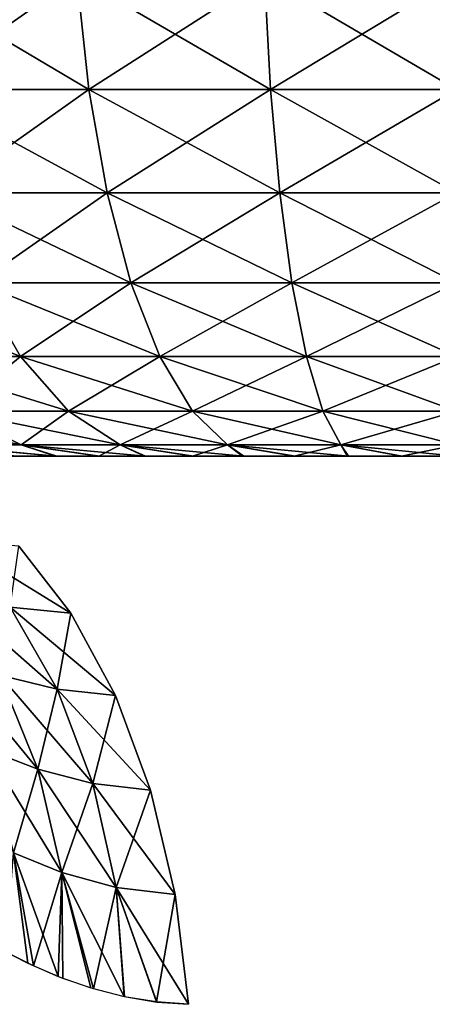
# Model space of a CAD drawing. Header units: millimetres. Extents: x -125 to 125, y -4 to 54.
# Tile 10 of 256: x -124.185 to -123.854, y -2.44 to -1.65. Entities that reach past the tile are written whole.
import ezdxf

# ---------------------------------------------------------------- set-up
doc = ezdxf.new("R2010")
doc.units = ezdxf.units.MM
doc.header["$LTSCALE"] = 65.185185
for name, color, linetype in [('19', 7, 'CONTINUOUS'), ('21', 7, 'CONTINUOUS'), ('329', 7, 'CONTINUOUS'), ('331', 7, 'CONTINUOUS'), ('332', 7, 'CONTINUOUS'), ('334', 7, 'CONTINUOUS'), ('6', 7, 'CONTINUOUS')]:
    doc.layers.add(name, color=color, linetype=linetype)

msp = doc.modelspace()

# ---------------------------------------------------------------- linework, layer by layer
at = {"layer": '19', "color": 7, "linetype": 'Continuous'}
for points in [[(-124.28209, -1.61564, -124.7131), (-124.13912, -1.61564, -124.77228), (-124.2681, -1.70592, -124.68564), (-124.28209, -1.61564, -124.7131)], [(-124.13912, -1.61564, -124.77228), (-124.1296, -1.70592, -124.74297), (-124.2681, -1.70592, -124.68564), (-124.13912, -1.61564, -124.77228)], [(-124.13912, -1.61564, -124.77228), (-123.98869, -1.61564, -124.80836), (-124.1296, -1.70592, -124.74297), (-124.13912, -1.61564, -124.77228)], [(-123.98869, -1.61564, -124.80836), (-123.98387, -1.70592, -124.77792), (-124.1296, -1.70592, -124.74297), (-123.98869, -1.61564, -124.80836)], [(-123.98869, -1.61564, -124.80836), (-123.83451, -1.61564, -124.82048), (-123.98387, -1.70592, -124.77792), (-123.98869, -1.61564, -124.80836)], [(-123.83451, -1.61564, -124.82048), (-123.83451, -1.70592, -124.78966), (-123.98387, -1.70592, -124.77792), (-123.83451, -1.61564, -124.82048)], [(-124.1296, -1.70592, -124.74297), (-124.24659, -1.78871, -124.6434), (-124.2681, -1.70592, -124.68564), (-124.1296, -1.70592, -124.74297)], [(-124.11497, -1.78871, -124.69788), (-124.24659, -1.78871, -124.6434), (-124.1296, -1.70592, -124.74297), (-124.11497, -1.78871, -124.69788)], [(-123.98387, -1.70592, -124.77792), (-124.11497, -1.78871, -124.69788), (-124.1296, -1.70592, -124.74297), (-123.98387, -1.70592, -124.77792)], [(-123.97647, -1.78871, -124.7311), (-124.11497, -1.78871, -124.69788), (-123.98387, -1.70592, -124.77792), (-123.97647, -1.78871, -124.7311)], [(-123.83451, -1.70592, -124.78966), (-123.97647, -1.78871, -124.7311), (-123.98387, -1.70592, -124.77792), (-123.83451, -1.70592, -124.78966)], [(-123.83451, -1.70592, -124.78966), (-123.83451, -1.78871, -124.74226), (-123.97647, -1.78871, -124.7311), (-123.83451, -1.70592, -124.78966)], [(-124.11497, -1.78871, -124.69788), (-124.21834, -1.86098, -124.58791), (-124.24659, -1.78871, -124.6434), (-124.11497, -1.78871, -124.69788)], [(-124.09574, -1.86098, -124.63866), (-124.21834, -1.86098, -124.58791), (-124.11497, -1.78871, -124.69788), (-124.09574, -1.86098, -124.63866)], [(-123.97647, -1.78871, -124.7311), (-124.09574, -1.86098, -124.63866), (-124.11497, -1.78871, -124.69788), (-123.97647, -1.78871, -124.7311)], [(-123.96674, -1.86098, -124.6696), (-124.09574, -1.86098, -124.63866), (-123.97647, -1.78871, -124.7311), (-123.96674, -1.86098, -124.6696)], [(-123.83451, -1.78871, -124.74226), (-123.96674, -1.86098, -124.6696), (-123.97647, -1.78871, -124.7311), (-123.83451, -1.78871, -124.74226)], [(-123.83451, -1.78871, -124.74226), (-123.83451, -1.86098, -124.68), (-123.96674, -1.86098, -124.6696), (-123.83451, -1.78871, -124.74226)], [(-124.18437, -1.92012, -124.52121), (-124.2875, -1.92012, -124.45803), (-124.21834, -1.86098, -124.58791), (-124.18437, -1.92012, -124.52121)], [(-124.09574, -1.86098, -124.63866), (-124.18437, -1.92012, -124.52121), (-124.21834, -1.86098, -124.58791), (-124.09574, -1.86098, -124.63866)], [(-124.07263, -1.92012, -124.56746), (-124.18437, -1.92012, -124.52121), (-124.09574, -1.86098, -124.63866), (-124.07263, -1.92012, -124.56746)], [(-123.96674, -1.86098, -124.6696), (-124.07263, -1.92012, -124.56746), (-124.09574, -1.86098, -124.63866), (-123.96674, -1.86098, -124.6696)], [(-123.95504, -1.92012, -124.59566), (-124.07263, -1.92012, -124.56746), (-123.96674, -1.86098, -124.6696), (-123.95504, -1.92012, -124.59566)], [(-123.83451, -1.86098, -124.68), (-123.95504, -1.92012, -124.59566), (-123.96674, -1.86098, -124.6696), (-123.83451, -1.86098, -124.68)], [(-123.83451, -1.86098, -124.68), (-123.83451, -1.92012, -124.60514), (-123.95504, -1.92012, -124.59566), (-123.83451, -1.86098, -124.68)], [(-124.18437, -1.92012, -124.52121), (-124.23771, -1.96396, -124.38948), (-124.2875, -1.92012, -124.45803), (-124.18437, -1.92012, -124.52121)], [(-124.14592, -1.96396, -124.44571), (-124.23771, -1.96396, -124.38948), (-124.18437, -1.92012, -124.52121), (-124.14592, -1.96396, -124.44571)], [(-124.07263, -1.92012, -124.56746), (-124.14592, -1.96396, -124.44571), (-124.18437, -1.92012, -124.52121), (-124.07263, -1.92012, -124.56746)], [(-124.04646, -1.96396, -124.48688), (-124.14592, -1.96396, -124.44571), (-124.07263, -1.92012, -124.56746), (-124.04646, -1.96396, -124.48688)], [(-123.95504, -1.92012, -124.59566), (-124.04646, -1.96396, -124.48688), (-124.07263, -1.92012, -124.56746), (-123.95504, -1.92012, -124.59566)], [(-123.9418, -1.96396, -124.51198), (-124.04646, -1.96396, -124.48688), (-123.95504, -1.92012, -124.59566), (-123.9418, -1.96396, -124.51198)], [(-123.83451, -1.92012, -124.60514), (-123.9418, -1.96396, -124.51198), (-123.95504, -1.92012, -124.59566), (-123.83451, -1.92012, -124.60514)], [(-123.83451, -1.92012, -124.60514), (-123.83451, -1.96396, -124.52041), (-123.9418, -1.96396, -124.51198), (-123.83451, -1.92012, -124.60514)], [(-124.18393, -1.99092, -124.31544), (-124.25487, -1.99092, -124.25486), (-124.23771, -1.96396, -124.38948), (-124.18393, -1.99092, -124.31544)], [(-124.14592, -1.96396, -124.44571), (-124.18393, -1.99092, -124.31544), (-124.23771, -1.96396, -124.38948), (-124.14592, -1.96396, -124.44571)], [(-124.10439, -1.99092, -124.36416), (-124.18393, -1.99092, -124.31544), (-124.14592, -1.96396, -124.44571), (-124.10439, -1.99092, -124.36416)], [(-124.04646, -1.96396, -124.48688), (-124.10439, -1.99092, -124.36416), (-124.14592, -1.96396, -124.44571), (-124.04646, -1.96396, -124.48688)], [(-124.01821, -1.99092, -124.39984), (-124.10439, -1.99092, -124.36416), (-124.04646, -1.96396, -124.48688), (-124.01821, -1.99092, -124.39984)], [(-123.9418, -1.96396, -124.51198), (-124.01821, -1.99092, -124.39984), (-124.04646, -1.96396, -124.48688), (-123.9418, -1.96396, -124.51198)], [(-123.9275, -1.99092, -124.42159), (-124.01821, -1.99092, -124.39984), (-123.9418, -1.96396, -124.51198), (-123.9275, -1.99092, -124.42159)], [(-123.83451, -1.96396, -124.52041), (-123.9275, -1.99092, -124.42159), (-123.9418, -1.96396, -124.51198), (-123.83451, -1.96396, -124.52041)], [(-123.83451, -1.96396, -124.52041), (-123.83451, -1.99092, -124.4289), (-123.9275, -1.99092, -124.42159), (-123.83451, -1.96396, -124.52041)], [(-124.15612, -2, -124.21683), (-124.18815, -2, -124.18741), (-124.25487, -1.99092, -124.25486), (-124.15612, -2, -124.21683)], [(-124.18393, -1.99092, -124.31544), (-124.15612, -2, -124.21683), (-124.25487, -1.99092, -124.25486), (-124.18393, -1.99092, -124.31544)], [(-124.12165, -2, -124.24334), (-124.15612, -2, -124.21683), (-124.18393, -1.99092, -124.31544), (-124.12165, -2, -124.24334)], [(-124.10439, -1.99092, -124.36416), (-124.12165, -2, -124.24334), (-124.18393, -1.99092, -124.31544), (-124.10439, -1.99092, -124.36416)], [(-124.08501, -2, -124.26676), (-124.12165, -2, -124.24334), (-124.10439, -1.99092, -124.36416), (-124.08501, -2, -124.26676)], [(-124.04646, -2, -124.28689), (-124.08501, -2, -124.26676), (-124.10439, -1.99092, -124.36416), (-124.04646, -2, -124.28689)], [(-124.01821, -1.99092, -124.39984), (-124.04646, -2, -124.28689), (-124.10439, -1.99092, -124.36416), (-124.01821, -1.99092, -124.39984)], [(-124.00629, -2, -124.30361), (-124.04646, -2, -124.28689), (-124.01821, -1.99092, -124.39984), (-124.00629, -2, -124.30361)], [(-123.96483, -2, -124.31676), (-124.00629, -2, -124.30361), (-124.01821, -1.99092, -124.39984), (-123.96483, -2, -124.31676)], [(-123.9275, -1.99092, -124.42159), (-123.96483, -2, -124.31676), (-124.01821, -1.99092, -124.39984), (-123.9275, -1.99092, -124.42159)], [(-123.92225, -2, -124.32628), (-123.96483, -2, -124.31676), (-123.9275, -1.99092, -124.42159), (-123.92225, -2, -124.32628)], [(-123.87864, -2, -124.33208), (-123.92225, -2, -124.32628), (-123.9275, -1.99092, -124.42159), (-123.87864, -2, -124.33208)], [(-123.83451, -1.99092, -124.4289), (-123.87864, -2, -124.33208), (-123.9275, -1.99092, -124.42159), (-123.83451, -1.99092, -124.4289)], [(-123.83451, -2, -124.33403), (-123.87864, -2, -124.33208), (-123.83451, -1.99092, -124.4289), (-123.83451, -2, -124.33403)]]:
    msp.add_3dface(points, dxfattribs=at)
at = {"layer": '21', "color": 7, "linetype": 'Continuous'}
for points in [[(-124.13912, -1.61564, 124.77228), (-124.28209, -1.61564, 124.7131), (-124.1296, -1.70592, 124.74297), (-124.13912, -1.61564, 124.77228)], [(-124.28209, -1.61564, 124.7131), (-124.2681, -1.70592, 124.68564), (-124.1296, -1.70592, 124.74297), (-124.28209, -1.61564, 124.7131)], [(-123.98869, -1.61564, 124.80836), (-124.13912, -1.61564, 124.77228), (-123.98387, -1.70592, 124.77792), (-123.98869, -1.61564, 124.80836)], [(-124.13912, -1.61564, 124.77228), (-124.1296, -1.70592, 124.74297), (-123.98387, -1.70592, 124.77792), (-124.13912, -1.61564, 124.77228)], [(-123.83451, -1.61564, 124.82048), (-123.98869, -1.61564, 124.80836), (-123.83451, -1.70592, 124.78966), (-123.83451, -1.61564, 124.82048)], [(-123.83451, -1.70592, 124.78966), (-123.98869, -1.61564, 124.80836), (-123.98387, -1.70592, 124.77792), (-123.83451, -1.70592, 124.78966)], [(-124.24659, -1.78871, 124.6434), (-124.11496, -1.78871, 124.69788), (-124.2681, -1.70592, 124.68564), (-124.24659, -1.78871, 124.6434)], [(-124.2681, -1.70592, 124.68564), (-124.11496, -1.78871, 124.69788), (-124.1296, -1.70592, 124.74297), (-124.2681, -1.70592, 124.68564)], [(-124.11496, -1.78871, 124.69788), (-123.97646, -1.78871, 124.7311), (-124.1296, -1.70592, 124.74297), (-124.11496, -1.78871, 124.69788)], [(-124.1296, -1.70592, 124.74297), (-123.97646, -1.78871, 124.7311), (-123.98387, -1.70592, 124.77792), (-124.1296, -1.70592, 124.74297)], [(-123.83451, -1.78871, 124.74226), (-123.83451, -1.70592, 124.78966), (-123.98387, -1.70592, 124.77792), (-123.83451, -1.78871, 124.74226)], [(-123.97646, -1.78871, 124.7311), (-123.83451, -1.78871, 124.74226), (-123.98387, -1.70592, 124.77792), (-123.97646, -1.78871, 124.7311)], [(-124.21834, -1.86098, 124.58791), (-124.09574, -1.86098, 124.63866), (-124.24659, -1.78871, 124.6434), (-124.21834, -1.86098, 124.58791)], [(-124.24659, -1.78871, 124.6434), (-124.09574, -1.86098, 124.63866), (-124.11496, -1.78871, 124.69788), (-124.24659, -1.78871, 124.6434)], [(-124.11496, -1.78871, 124.69788), (-123.96674, -1.86098, 124.6696), (-123.97646, -1.78871, 124.7311), (-124.11496, -1.78871, 124.69788)], [(-124.09574, -1.86098, 124.63866), (-123.96674, -1.86098, 124.6696), (-124.11496, -1.78871, 124.69788), (-124.09574, -1.86098, 124.63866)], [(-123.83451, -1.86098, 124.68), (-123.83451, -1.78871, 124.74226), (-123.97646, -1.78871, 124.7311), (-123.83451, -1.86098, 124.68)], [(-123.96674, -1.86098, 124.6696), (-123.83451, -1.86098, 124.68), (-123.97646, -1.78871, 124.7311), (-123.96674, -1.86098, 124.6696)], [(-124.3315, -1.86098, 124.5186), (-124.18437, -1.92012, 124.52121), (-124.21834, -1.86098, 124.58791), (-124.3315, -1.86098, 124.5186)], [(-124.2875, -1.92012, 124.45803), (-124.18437, -1.92012, 124.52121), (-124.3315, -1.86098, 124.5186), (-124.2875, -1.92012, 124.45803)], [(-124.21834, -1.86098, 124.58791), (-124.07262, -1.92012, 124.56746), (-124.09574, -1.86098, 124.63866), (-124.21834, -1.86098, 124.58791)], [(-124.18437, -1.92012, 124.52121), (-124.07262, -1.92012, 124.56746), (-124.21834, -1.86098, 124.58791), (-124.18437, -1.92012, 124.52121)], [(-124.09574, -1.86098, 124.63866), (-123.95504, -1.92012, 124.59566), (-123.96674, -1.86098, 124.6696), (-124.09574, -1.86098, 124.63866)], [(-124.07262, -1.92012, 124.56746), (-123.95504, -1.92012, 124.59566), (-124.09574, -1.86098, 124.63866), (-124.07262, -1.92012, 124.56746)], [(-123.83451, -1.92012, 124.60514), (-123.83451, -1.86098, 124.68), (-123.96674, -1.86098, 124.6696), (-123.83451, -1.92012, 124.60514)], [(-123.95504, -1.92012, 124.59566), (-123.83451, -1.92012, 124.60514), (-123.96674, -1.86098, 124.6696), (-123.95504, -1.92012, 124.59566)], [(-124.2875, -1.92012, 124.45803), (-124.14592, -1.96396, 124.44571), (-124.18437, -1.92012, 124.52121), (-124.2875, -1.92012, 124.45803)], [(-124.23771, -1.96396, 124.38948), (-124.14592, -1.96396, 124.44571), (-124.2875, -1.92012, 124.45803), (-124.23771, -1.96396, 124.38948)], [(-124.14592, -1.96396, 124.44571), (-124.04646, -1.96396, 124.48688), (-124.18437, -1.92012, 124.52121), (-124.14592, -1.96396, 124.44571)], [(-124.18437, -1.92012, 124.52121), (-124.04646, -1.96396, 124.48688), (-124.07262, -1.92012, 124.56746), (-124.18437, -1.92012, 124.52121)], [(-124.04646, -1.96396, 124.48688), (-123.9418, -1.96396, 124.51198), (-124.07262, -1.92012, 124.56746), (-124.04646, -1.96396, 124.48688)], [(-124.07262, -1.92012, 124.56746), (-123.9418, -1.96396, 124.51198), (-123.95504, -1.92012, 124.59566), (-124.07262, -1.92012, 124.56746)], [(-123.83451, -1.96396, 124.52041), (-123.83451, -1.92012, 124.60514), (-123.95504, -1.92012, 124.59566), (-123.83451, -1.96396, 124.52041)], [(-123.9418, -1.96396, 124.51198), (-123.83451, -1.96396, 124.52041), (-123.95504, -1.92012, 124.59566), (-123.9418, -1.96396, 124.51198)], [(-124.31957, -1.96396, 124.31957), (-124.18393, -1.99092, 124.31544), (-124.23771, -1.96396, 124.38948), (-124.31957, -1.96396, 124.31957)], [(-124.25486, -1.99092, 124.25487), (-124.18393, -1.99092, 124.31544), (-124.31957, -1.96396, 124.31957), (-124.25486, -1.99092, 124.25487)], [(-124.18393, -1.99092, 124.31544), (-124.10439, -1.99092, 124.36416), (-124.23771, -1.96396, 124.38948), (-124.18393, -1.99092, 124.31544)], [(-124.23771, -1.96396, 124.38948), (-124.10439, -1.99092, 124.36416), (-124.14592, -1.96396, 124.44571), (-124.23771, -1.96396, 124.38948)], [(-124.10439, -1.99092, 124.36416), (-124.01821, -1.99092, 124.39984), (-124.14592, -1.96396, 124.44571), (-124.10439, -1.99092, 124.36416)], [(-124.14592, -1.96396, 124.44571), (-124.01821, -1.99092, 124.39984), (-124.04646, -1.96396, 124.48688), (-124.14592, -1.96396, 124.44571)], [(-124.04646, -1.96396, 124.48688), (-123.9275, -1.99092, 124.42159), (-123.9418, -1.96396, 124.51198), (-124.04646, -1.96396, 124.48688)], [(-124.01821, -1.99092, 124.39984), (-123.9275, -1.99092, 124.42159), (-124.04646, -1.96396, 124.48688), (-124.01821, -1.99092, 124.39984)], [(-123.83451, -1.99092, 124.4289), (-123.83451, -1.96396, 124.52041), (-123.9418, -1.96396, 124.51198), (-123.83451, -1.99092, 124.4289)], [(-123.9275, -1.99092, 124.42159), (-123.83451, -1.99092, 124.4289), (-123.9418, -1.96396, 124.51198), (-123.9275, -1.99092, 124.42159)], [(-124.25486, -1.99092, 124.25487), (-124.15532, -2, 124.2175), (-124.18393, -1.99092, 124.31544), (-124.25486, -1.99092, 124.25487)], [(-124.18741, -2, 124.18815), (-124.15532, -2, 124.2175), (-124.25486, -1.99092, 124.25487), (-124.18741, -2, 124.18815)], [(-124.1208, -2, 124.24394), (-124.0841, -2, 124.26728), (-124.18393, -1.99092, 124.31544), (-124.1208, -2, 124.24394)], [(-124.15532, -2, 124.2175), (-124.1208, -2, 124.24394), (-124.18393, -1.99092, 124.31544), (-124.15532, -2, 124.2175)], [(-124.18393, -1.99092, 124.31544), (-124.0841, -2, 124.26728), (-124.10439, -1.99092, 124.36416), (-124.18393, -1.99092, 124.31544)], [(-124.0841, -2, 124.26728), (-124.04551, -2, 124.28733), (-124.10439, -1.99092, 124.36416), (-124.0841, -2, 124.26728)], [(-124.10439, -1.99092, 124.36416), (-124.00532, -2, 124.30396), (-124.01821, -1.99092, 124.39984), (-124.10439, -1.99092, 124.36416)], [(-124.04551, -2, 124.28733), (-124.00532, -2, 124.30396), (-124.10439, -1.99092, 124.36416), (-124.04551, -2, 124.28733)], [(-123.96382, -2, 124.31703), (-123.92133, -2, 124.32644), (-124.01821, -1.99092, 124.39984), (-123.96382, -2, 124.31703)], [(-124.00532, -2, 124.30396), (-123.96382, -2, 124.31703), (-124.01821, -1.99092, 124.39984), (-124.00532, -2, 124.30396)], [(-124.01821, -1.99092, 124.39984), (-123.92133, -2, 124.32644), (-123.9275, -1.99092, 124.42159), (-124.01821, -1.99092, 124.39984)], [(-123.9275, -1.99092, 124.42159), (-123.83451, -2, 124.33403), (-123.83451, -1.99092, 124.4289), (-123.9275, -1.99092, 124.42159)], [(-123.92133, -2, 124.32644), (-123.87821, -2, 124.33212), (-123.9275, -1.99092, 124.42159), (-123.92133, -2, 124.32644)], [(-123.87821, -2, 124.33212), (-123.83451, -2, 124.33403), (-123.9275, -1.99092, 124.42159), (-123.87821, -2, 124.33212)]]:
    msp.add_3dface(points, dxfattribs=at)
at = {"layer": '329', "color": 7, "linetype": 'Continuous'}
for points in [[(-124.19269, -2.12118, -41.56718), (-124.18568, -2.07216, -41.66248), (-124.14387, -2.12586, -41.60272), (-124.19269, -2.12118, -41.56718)], [(-124.20124, -2.1755, -41.47625), (-124.19269, -2.12118, -41.56718), (-124.15489, -2.18683, -41.51756), (-124.20124, -2.1755, -41.47625)], [(-124.19269, -2.12118, -41.56718), (-124.14387, -2.12586, -41.60272), (-124.15489, -2.18683, -41.51756), (-124.19269, -2.12118, -41.56718)], [(-124.15489, -2.18683, -41.51756), (-124.14387, -2.12586, -41.60272), (-124.1083, -2.19182, -41.55188), (-124.15489, -2.18683, -41.51756)], [(-124.21147, -2.23525, -41.38965), (-124.20124, -2.1755, -41.47625), (-124.1705, -2.25085, -41.43652), (-124.21147, -2.23525, -41.38965)], [(-124.20124, -2.1755, -41.47625), (-124.15489, -2.18683, -41.51756), (-124.1705, -2.25085, -41.43652), (-124.20124, -2.1755, -41.47625)], [(-124.1705, -2.25085, -41.43652), (-124.15489, -2.18683, -41.51756), (-124.12625, -2.26259, -41.47704), (-124.1705, -2.25085, -41.43652)], [(-124.15489, -2.18683, -41.51756), (-124.1083, -2.19182, -41.55188), (-124.12625, -2.26259, -41.47704), (-124.15489, -2.18683, -41.51756)], [(-124.12625, -2.26259, -41.47704), (-124.1083, -2.19182, -41.55188), (-124.08013, -2.2679, -41.51163), (-124.12625, -2.26259, -41.47704)], [(-124.21147, -2.23525, -41.38965), (-124.1705, -2.25085, -41.43652), (-124.19012, -2.31794, -41.35951), (-124.21147, -2.23525, -41.38965)], [(-124.19012, -2.31794, -41.35951), (-124.1705, -2.25085, -41.43652), (-124.15129, -2.3338, -41.40567), (-124.19012, -2.31794, -41.35951)], [(-124.1705, -2.25085, -41.43652), (-124.12625, -2.26259, -41.47704), (-124.15129, -2.3338, -41.40567), (-124.1705, -2.25085, -41.43652)], [(-124.15129, -2.3338, -41.40567), (-124.12625, -2.26259, -41.47704), (-124.10772, -2.34598, -41.44696), (-124.15129, -2.3338, -41.40567)], [(-124.12625, -2.26259, -41.47704), (-124.08013, -2.2679, -41.51163), (-124.10772, -2.34598, -41.44696), (-124.12625, -2.26259, -41.47704)], [(-124.10772, -2.34598, -41.44696), (-124.08013, -2.2679, -41.51163), (-124.06029, -2.3516, -41.48328), (-124.10772, -2.34598, -41.44696)], [(-124.19596, -2.39772, -41.31719), (-124.19012, -2.31794, -41.35951), (-124.17396, -2.40872, -41.34887), (-124.19596, -2.39772, -41.31719)], [(-124.19012, -2.31794, -41.35951), (-124.15129, -2.3338, -41.40567), (-124.17396, -2.40872, -41.34887), (-124.19012, -2.31794, -41.35951)], [(-124.17396, -2.40872, -41.34887), (-124.15129, -2.3338, -41.40567), (-124.15031, -2.41873, -41.37798), (-124.17396, -2.40872, -41.34887)], [(-124.15129, -2.3338, -41.40567), (-124.10772, -2.34598, -41.44696), (-124.12592, -2.42705, -41.40404), (-124.15129, -2.3338, -41.40567)], [(-124.15031, -2.41873, -41.37798), (-124.15129, -2.3338, -41.40567), (-124.12592, -2.42705, -41.40404), (-124.15031, -2.41873, -41.37798)], [(-124.12592, -2.42705, -41.40404), (-124.10772, -2.34598, -41.44696), (-124.10099, -2.4334, -41.42744), (-124.12592, -2.42705, -41.40404)], [(-124.10772, -2.34598, -41.44696), (-124.06029, -2.3516, -41.48328), (-124.07531, -2.43765, -41.44877), (-124.10772, -2.34598, -41.44696)], [(-124.10099, -2.4334, -41.42744), (-124.10772, -2.34598, -41.44696), (-124.07531, -2.43765, -41.44877), (-124.10099, -2.4334, -41.42744)], [(-124.07531, -2.43765, -41.44877), (-124.06029, -2.3516, -41.48328), (-124.04948, -2.43953, -41.46783), (-124.07531, -2.43765, -41.44877)]]:
    msp.add_3dface(points, dxfattribs=at)
at = {"layer": '331', "color": 7, "linetype": 'Continuous'}
for points in [[(-124.18568, -2.07216, -38.33752), (-124.23842, -2.06779, -38.37572), (-124.14387, -2.12586, -38.39728), (-124.18568, -2.07216, -38.33752)], [(-124.14387, -2.12586, -38.39728), (-124.23842, -2.06779, -38.37572), (-124.19269, -2.12118, -38.43282), (-124.14387, -2.12586, -38.39728)], [(-124.15489, -2.18683, -38.48244), (-124.2425, -2.1102, -38.47647), (-124.20124, -2.17549, -38.52375), (-124.15489, -2.18683, -38.48244)], [(-124.19269, -2.12118, -38.43282), (-124.2425, -2.1102, -38.47647), (-124.15489, -2.18683, -38.48244), (-124.19269, -2.12118, -38.43282)], [(-124.1083, -2.19182, -38.44812), (-124.19269, -2.12118, -38.43282), (-124.15489, -2.18683, -38.48244), (-124.1083, -2.19182, -38.44812)], [(-124.14387, -2.12586, -38.39728), (-124.19269, -2.12118, -38.43282), (-124.1083, -2.19182, -38.44812), (-124.14387, -2.12586, -38.39728)], [(-124.1705, -2.25085, -38.56348), (-124.24545, -2.1601, -38.57295), (-124.21147, -2.23525, -38.61036), (-124.1705, -2.25085, -38.56348)], [(-124.20124, -2.17549, -38.52375), (-124.24545, -2.1601, -38.57295), (-124.1705, -2.25085, -38.56348), (-124.20124, -2.17549, -38.52375)], [(-124.12625, -2.26259, -38.52296), (-124.20124, -2.17549, -38.52375), (-124.1705, -2.25085, -38.56348), (-124.12625, -2.26259, -38.52296)], [(-124.15489, -2.18683, -38.48244), (-124.20124, -2.17549, -38.52375), (-124.12625, -2.26259, -38.52296), (-124.15489, -2.18683, -38.48244)], [(-124.1083, -2.19182, -38.44812), (-124.15489, -2.18683, -38.48244), (-124.08013, -2.2679, -38.48837), (-124.1083, -2.19182, -38.44812)], [(-124.08013, -2.2679, -38.48837), (-124.15489, -2.18683, -38.48244), (-124.12625, -2.26259, -38.52296), (-124.08013, -2.2679, -38.48837)], [(-124.15129, -2.3338, -38.59434), (-124.21147, -2.23525, -38.61036), (-124.19012, -2.31794, -38.64049), (-124.15129, -2.3338, -38.59434)], [(-124.1705, -2.25085, -38.56348), (-124.21147, -2.23525, -38.61036), (-124.15129, -2.3338, -38.59434), (-124.1705, -2.25085, -38.56348)], [(-124.10772, -2.34598, -38.55304), (-124.1705, -2.25085, -38.56348), (-124.15129, -2.3338, -38.59434), (-124.10772, -2.34598, -38.55304)], [(-124.12625, -2.26259, -38.52296), (-124.1705, -2.25085, -38.56348), (-124.10772, -2.34598, -38.55304), (-124.12625, -2.26259, -38.52296)], [(-124.06029, -2.3516, -38.51672), (-124.12625, -2.26259, -38.52296), (-124.10772, -2.34598, -38.55304), (-124.06029, -2.3516, -38.51672)], [(-124.08013, -2.2679, -38.48837), (-124.12625, -2.26259, -38.52296), (-124.06029, -2.3516, -38.51672), (-124.08013, -2.2679, -38.48837)], [(-124.17861, -2.40652, -38.6574), (-124.19012, -2.31794, -38.64049), (-124.20029, -2.39538, -38.68971), (-124.17861, -2.40652, -38.6574)], [(-124.15129, -2.3338, -38.59434), (-124.19012, -2.31794, -38.64049), (-124.15418, -2.41722, -38.6265), (-124.15129, -2.3338, -38.59434)], [(-124.15418, -2.41722, -38.6265), (-124.19012, -2.31794, -38.64049), (-124.17861, -2.40652, -38.6574), (-124.15418, -2.41722, -38.6265)], [(-124.12806, -2.4264, -38.59811), (-124.15129, -2.3338, -38.59434), (-124.15418, -2.41722, -38.6265), (-124.12806, -2.4264, -38.59811)], [(-124.10772, -2.34598, -38.55304), (-124.15129, -2.3338, -38.59434), (-124.10135, -2.43333, -38.57288), (-124.10772, -2.34598, -38.55304)], [(-124.10135, -2.43333, -38.57288), (-124.15129, -2.3338, -38.59434), (-124.12806, -2.4264, -38.59811), (-124.10135, -2.43333, -38.57288)], [(-124.06029, -2.3516, -38.51672), (-124.10772, -2.34598, -38.55304), (-124.04948, -2.43953, -38.53217), (-124.06029, -2.3516, -38.51672)], [(-124.04948, -2.43953, -38.53217), (-124.10772, -2.34598, -38.55304), (-124.07506, -2.43768, -38.55104), (-124.04948, -2.43953, -38.53217)], [(-124.07506, -2.43768, -38.55104), (-124.10772, -2.34598, -38.55304), (-124.10135, -2.43333, -38.57288), (-124.07506, -2.43768, -38.55104)]]:
    msp.add_3dface(points, dxfattribs=at)
at = {"layer": '332', "color": 7, "linetype": 'Continuous'}
for points in [[(-124.19269, -2.12118, 38.43282), (-124.18568, -2.07216, 38.33752), (-124.14387, -2.12586, 38.39728), (-124.19269, -2.12118, 38.43282)], [(-124.20124, -2.1755, 38.52375), (-124.19269, -2.12118, 38.43282), (-124.15489, -2.18683, 38.48244), (-124.20124, -2.1755, 38.52375)], [(-124.19269, -2.12118, 38.43282), (-124.14387, -2.12586, 38.39728), (-124.15489, -2.18683, 38.48244), (-124.19269, -2.12118, 38.43282)], [(-124.15489, -2.18683, 38.48244), (-124.14387, -2.12586, 38.39728), (-124.1083, -2.19182, 38.44812), (-124.15489, -2.18683, 38.48244)], [(-124.21147, -2.23525, 38.61035), (-124.20124, -2.1755, 38.52375), (-124.1705, -2.25085, 38.56348), (-124.21147, -2.23525, 38.61035)], [(-124.20124, -2.1755, 38.52375), (-124.15489, -2.18683, 38.48244), (-124.1705, -2.25085, 38.56348), (-124.20124, -2.1755, 38.52375)], [(-124.1705, -2.25085, 38.56348), (-124.15489, -2.18683, 38.48244), (-124.12625, -2.26259, 38.52296), (-124.1705, -2.25085, 38.56348)], [(-124.15489, -2.18683, 38.48244), (-124.1083, -2.19182, 38.44812), (-124.12625, -2.26259, 38.52296), (-124.15489, -2.18683, 38.48244)], [(-124.12625, -2.26259, 38.52296), (-124.1083, -2.19182, 38.44812), (-124.08013, -2.2679, 38.48837), (-124.12625, -2.26259, 38.52296)], [(-124.21147, -2.23525, 38.61035), (-124.1705, -2.25085, 38.56348), (-124.19012, -2.31794, 38.64049), (-124.21147, -2.23525, 38.61035)], [(-124.19012, -2.31794, 38.64049), (-124.1705, -2.25085, 38.56348), (-124.15129, -2.3338, 38.59433), (-124.19012, -2.31794, 38.64049)], [(-124.1705, -2.25085, 38.56348), (-124.12625, -2.26259, 38.52296), (-124.15129, -2.3338, 38.59433), (-124.1705, -2.25085, 38.56348)], [(-124.15129, -2.3338, 38.59433), (-124.12625, -2.26259, 38.52296), (-124.10772, -2.34598, 38.55304), (-124.15129, -2.3338, 38.59433)], [(-124.12625, -2.26259, 38.52296), (-124.08013, -2.2679, 38.48837), (-124.10772, -2.34598, 38.55304), (-124.12625, -2.26259, 38.52296)], [(-124.10772, -2.34598, 38.55304), (-124.08013, -2.2679, 38.48837), (-124.06029, -2.3516, 38.51672), (-124.10772, -2.34598, 38.55304)], [(-124.19596, -2.39772, 38.68281), (-124.19012, -2.31794, 38.64049), (-124.17396, -2.40872, 38.65113), (-124.19596, -2.39772, 38.68281)], [(-124.19012, -2.31794, 38.64049), (-124.15129, -2.3338, 38.59433), (-124.17396, -2.40872, 38.65113), (-124.19012, -2.31794, 38.64049)], [(-124.17396, -2.40872, 38.65113), (-124.15129, -2.3338, 38.59433), (-124.15031, -2.41873, 38.62202), (-124.17396, -2.40872, 38.65113)], [(-124.15129, -2.3338, 38.59433), (-124.10772, -2.34598, 38.55304), (-124.12592, -2.42705, 38.59596), (-124.15129, -2.3338, 38.59433)], [(-124.15031, -2.41873, 38.62202), (-124.15129, -2.3338, 38.59433), (-124.12592, -2.42705, 38.59596), (-124.15031, -2.41873, 38.62202)], [(-124.12592, -2.42705, 38.59596), (-124.10772, -2.34598, 38.55304), (-124.10099, -2.4334, 38.57256), (-124.12592, -2.42705, 38.59596)], [(-124.10772, -2.34598, 38.55304), (-124.06029, -2.3516, 38.51672), (-124.07531, -2.43765, 38.55123), (-124.10772, -2.34598, 38.55304)], [(-124.10099, -2.4334, 38.57256), (-124.10772, -2.34598, 38.55304), (-124.07531, -2.43765, 38.55123), (-124.10099, -2.4334, 38.57256)], [(-124.07531, -2.43765, 38.55123), (-124.06029, -2.3516, 38.51672), (-124.04948, -2.43953, 38.53217), (-124.07531, -2.43765, 38.55123)]]:
    msp.add_3dface(points, dxfattribs=at)
at = {"layer": '334', "color": 7, "linetype": 'Continuous'}
for points in [[(-124.18568, -2.07216, 41.66248), (-124.23842, -2.06779, 41.62428), (-124.14387, -2.12586, 41.60272), (-124.18568, -2.07216, 41.66248)], [(-124.14387, -2.12586, 41.60272), (-124.23842, -2.06779, 41.62428), (-124.19269, -2.12118, 41.56718), (-124.14387, -2.12586, 41.60272)], [(-124.15489, -2.18683, 41.51756), (-124.2425, -2.1102, 41.52353), (-124.20124, -2.17549, 41.47625), (-124.15489, -2.18683, 41.51756)], [(-124.19269, -2.12118, 41.56718), (-124.2425, -2.1102, 41.52353), (-124.15489, -2.18683, 41.51756), (-124.19269, -2.12118, 41.56718)], [(-124.14387, -2.12586, 41.60272), (-124.19269, -2.12118, 41.56718), (-124.1083, -2.19182, 41.55188), (-124.14387, -2.12586, 41.60272)], [(-124.1083, -2.19182, 41.55188), (-124.19269, -2.12118, 41.56718), (-124.15489, -2.18683, 41.51756), (-124.1083, -2.19182, 41.55188)], [(-124.20124, -2.17549, 41.47625), (-124.24545, -2.1601, 41.42705), (-124.1705, -2.25085, 41.43652), (-124.20124, -2.17549, 41.47625)], [(-124.1705, -2.25085, 41.43652), (-124.24545, -2.1601, 41.42705), (-124.21147, -2.23525, 41.38964), (-124.1705, -2.25085, 41.43652)], [(-124.15489, -2.18683, 41.51756), (-124.20124, -2.17549, 41.47625), (-124.12625, -2.26259, 41.47704), (-124.15489, -2.18683, 41.51756)], [(-124.12625, -2.26259, 41.47704), (-124.20124, -2.17549, 41.47625), (-124.1705, -2.25085, 41.43652), (-124.12625, -2.26259, 41.47704)], [(-124.1083, -2.19182, 41.55188), (-124.15489, -2.18683, 41.51756), (-124.08013, -2.2679, 41.51163), (-124.1083, -2.19182, 41.55188)], [(-124.08013, -2.2679, 41.51163), (-124.15489, -2.18683, 41.51756), (-124.12625, -2.26259, 41.47704), (-124.08013, -2.2679, 41.51163)], [(-124.1705, -2.25085, 41.43652), (-124.21147, -2.23525, 41.38964), (-124.15129, -2.3338, 41.40566), (-124.1705, -2.25085, 41.43652)], [(-124.15129, -2.3338, 41.40566), (-124.21147, -2.23525, 41.38964), (-124.19012, -2.31794, 41.35951), (-124.15129, -2.3338, 41.40566)], [(-124.12625, -2.26259, 41.47704), (-124.1705, -2.25085, 41.43652), (-124.10772, -2.34598, 41.44696), (-124.12625, -2.26259, 41.47704)], [(-124.10772, -2.34598, 41.44696), (-124.1705, -2.25085, 41.43652), (-124.15129, -2.3338, 41.40566), (-124.10772, -2.34598, 41.44696)], [(-124.08013, -2.2679, 41.51163), (-124.12625, -2.26259, 41.47704), (-124.06029, -2.3516, 41.48328), (-124.08013, -2.2679, 41.51163)], [(-124.06029, -2.3516, 41.48328), (-124.12625, -2.26259, 41.47704), (-124.10772, -2.34598, 41.44696), (-124.06029, -2.3516, 41.48328)], [(-124.17861, -2.40652, 41.3426), (-124.19012, -2.31794, 41.35951), (-124.20029, -2.39538, 41.31029), (-124.17861, -2.40652, 41.3426)], [(-124.15129, -2.3338, 41.40566), (-124.19012, -2.31794, 41.35951), (-124.15418, -2.41722, 41.3735), (-124.15129, -2.3338, 41.40566)], [(-124.15418, -2.41722, 41.3735), (-124.19012, -2.31794, 41.35951), (-124.17861, -2.40652, 41.3426), (-124.15418, -2.41722, 41.3735)], [(-124.12806, -2.4264, 41.40189), (-124.15129, -2.3338, 41.40566), (-124.15418, -2.41722, 41.3735), (-124.12806, -2.4264, 41.40189)], [(-124.10772, -2.34598, 41.44696), (-124.15129, -2.3338, 41.40566), (-124.10135, -2.43333, 41.42712), (-124.10772, -2.34598, 41.44696)], [(-124.10135, -2.43333, 41.42712), (-124.15129, -2.3338, 41.40566), (-124.12806, -2.4264, 41.40189), (-124.10135, -2.43333, 41.42712)], [(-124.06029, -2.3516, 41.48328), (-124.10772, -2.34598, 41.44696), (-124.04948, -2.43953, 41.46783), (-124.06029, -2.3516, 41.48328)], [(-124.04948, -2.43953, 41.46783), (-124.10772, -2.34598, 41.44696), (-124.07506, -2.43768, 41.44896), (-124.04948, -2.43953, 41.46783)], [(-124.07506, -2.43768, 41.44896), (-124.10772, -2.34598, 41.44696), (-124.10135, -2.43333, 41.42712), (-124.07506, -2.43768, 41.44896)]]:
    msp.add_3dface(points, dxfattribs=at)
at = {"layer": '6', "color": 7, "linetype": 'Continuous'}
for points in [[(-124.20444, -2, 38.04877), (-124.19894, -2, -38.04607), (-124.0654, -2, 37.99267), (-124.20444, -2, 38.04877)], [(-124.15612, -2, -124.21683), (-124.12165, -2, -124.24334), (-124.20444, -2, -41.95123), (-124.15612, -2, -124.21683)], [(-124.20444, -2, -41.95123), (-124.08501, -2, -124.26676), (-124.0654, -2, -42.00733), (-124.20444, -2, -41.95123)], [(-124.12165, -2, -124.24334), (-124.08501, -2, -124.26676), (-124.20444, -2, -41.95123), (-124.12165, -2, -124.24334)], [(-124.18815, -2, -124.18741), (-124.15612, -2, -124.21683), (-124.20444, -2, -41.95123), (-124.18815, -2, -124.18741)], [(-124.19894, -2, 41.95393), (-124.05888, -2, 42.00938), (-124.18741, -2, 124.18815), (-124.19894, -2, 41.95393)], [(-124.19894, -2, -38.04607), (-124.05888, -2, -37.99062), (-124.0654, -2, 37.99267), (-124.19894, -2, -38.04607)], [(-124.18741, -2, 124.18815), (-124.05888, -2, 42.00938), (-124.15532, -2, 124.2175), (-124.18741, -2, 124.18815)], [(-124.15532, -2, 124.2175), (-124.05888, -2, 42.00938), (-124.1208, -2, 124.24394), (-124.15532, -2, 124.2175)], [(-124.1208, -2, 124.24394), (-124.05888, -2, 42.00938), (-124.0841, -2, 124.26728), (-124.1208, -2, 124.24394)], [(-124.08501, -2, -124.26676), (-124.04646, -2, -124.28689), (-124.0654, -2, -42.00733), (-124.08501, -2, -124.26676)], [(-124.0841, -2, 124.26728), (-124.05888, -2, 42.00938), (-124.04551, -2, 124.28733), (-124.0841, -2, 124.26728)], [(-124.0654, -2, 37.99267), (-124.05888, -2, -37.99062), (-123.91882, -2, 37.95794), (-124.0654, -2, 37.99267)], [(-124.04646, -2, -124.28689), (-124.00629, -2, -124.30361), (-124.0654, -2, -42.00733), (-124.04646, -2, -124.28689)], [(-124.00629, -2, -124.30361), (-123.96483, -2, -124.31676), (-124.0654, -2, -42.00733), (-124.00629, -2, -124.30361)], [(-124.0654, -2, -42.00733), (-123.92225, -2, -124.32628), (-123.91882, -2, -42.04206), (-124.0654, -2, -42.00733)], [(-123.96483, -2, -124.31676), (-123.92225, -2, -124.32628), (-124.0654, -2, -42.00733), (-123.96483, -2, -124.31676)], [(-124.05888, -2, 42.00938), (-123.91255, -2, 42.04303), (-124.04551, -2, 124.28733), (-124.05888, -2, 42.00938)], [(-124.05888, -2, -37.99062), (-123.91255, -2, -37.95697), (-123.91882, -2, 37.95794), (-124.05888, -2, -37.99062)], [(-124.04551, -2, 124.28733), (-123.91255, -2, 42.04303), (-124.00532, -2, 124.30396), (-124.04551, -2, 124.28733)], [(-124.00532, -2, 124.30396), (-123.91255, -2, 42.04303), (-123.96382, -2, 124.31703), (-124.00532, -2, 124.30396)], [(-123.96382, -2, 124.31703), (-123.91255, -2, 42.04303), (-123.92133, -2, 124.32644), (-123.96382, -2, 124.31703)], [(-123.92225, -2, -124.32628), (-123.87864, -2, -124.33208), (-123.91882, -2, -42.04206), (-123.92225, -2, -124.32628)], [(-123.92133, -2, 124.32644), (-123.91255, -2, 42.04303), (-123.87821, -2, 124.33212), (-123.92133, -2, 124.32644)], [(-123.91882, -2, 37.95794), (-123.76197, -2, -37.9456), (-123.76197, -2, 37.9456), (-123.91882, -2, 37.95794)], [(-123.91255, -2, -37.95697), (-123.76197, -2, -37.9456), (-123.91882, -2, 37.95794), (-123.91255, -2, -37.95697)], [(-123.87864, -2, -124.33208), (-123.83451, -2, -124.33403), (-123.91882, -2, -42.04206), (-123.87864, -2, -124.33208)], [(-123.91882, -2, -42.04206), (-123.83451, -2, -124.33403), (-123.76197, -2, -42.0544), (-123.91882, -2, -42.04206)], [(-123.91255, -2, 42.04303), (-123.76197, -2, 42.0544), (-123.87821, -2, 124.33212), (-123.91255, -2, 42.04303)], [(-123.87821, -2, 124.33212), (-123.76197, -2, 42.0544), (-123.83451, -2, 124.33403), (-123.87821, -2, 124.33212)]]:
    msp.add_3dface(points, dxfattribs=at)

doc.saveas('drawing.dxf')
